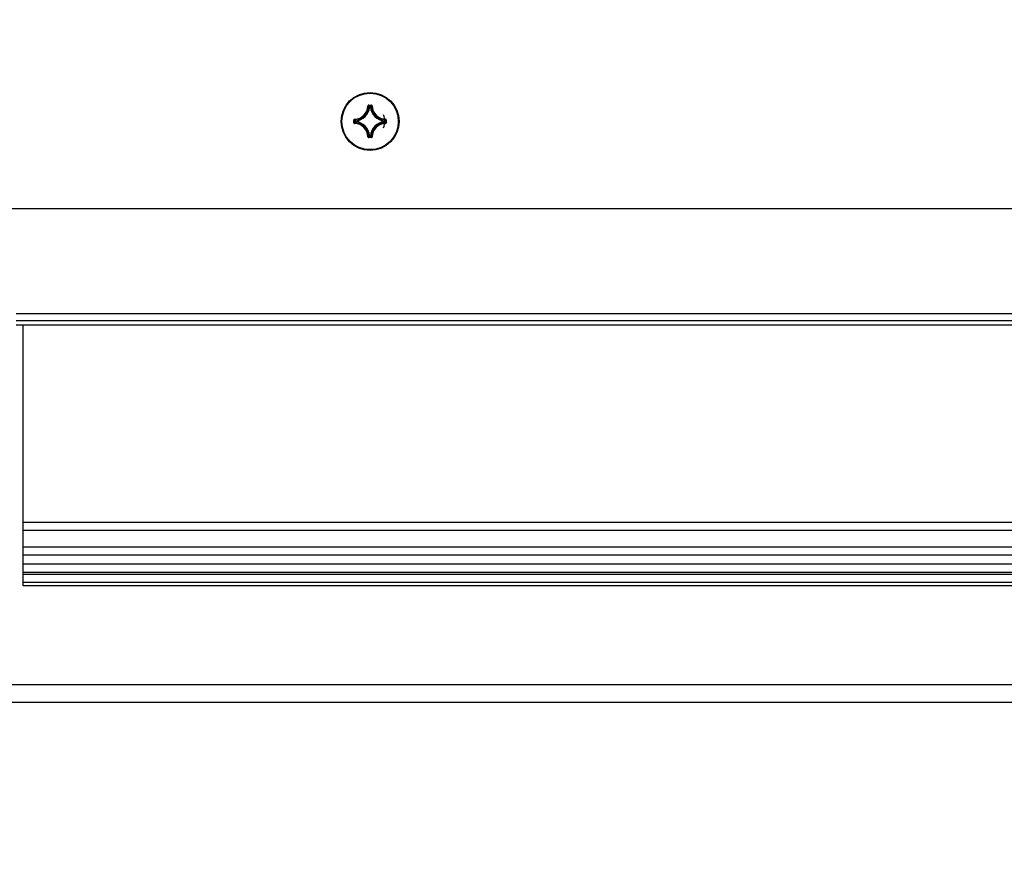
# Model space of a CAD drawing. Extents: x 0 to 420, y 0 to 297.
# Tile 49 of 77: x 240 to 268, y 204 to 228. Entities that reach past the tile are written whole.
import ezdxf

# ---------------------------------------------------------------- set-up
doc = ezdxf.new("R2010")
doc.units = 0
doc.header["$LTSCALE"] = 23.1
doc.layers.get('0').update_dxf_attribs({"linetype": 'CONTINUOUS'})
doc.layers.add('AXES', color=7, linetype='CONTINUOUS')
doc.layers.add('DIM_PILOTEES', color=7, linetype='CONTINUOUS')
doc.dimstyles.get("Standard").update_dxf_attribs({"dimtxt": 2.5, "dimasz": 2.5, "dimexe": 1.25, "dimexo": 0.625, "dimtad": 1, "dimcen": 2.5, "dimazin": 3, "dimtfac": 1, "dimtmove": 0, "dimatfit": 3})

# ---------------------------------------------------------------- blocks, each defined once
blk = doc.blocks.new('_FILLED')
at = {"color": 0, "linetype": 'BYBLOCK'}
blk.add_solid([(0, 0), (-1, 0.1429), (-1, -0.1429)], dxfattribs=at)
blk = doc.blocks.new('*D5')
at = {"layer": 'DIM_PILOTEES', "color": 2, "linetype": 'CONTINUOUS'}
for p, q in [((190.124, 209.109), (190.124, 278.743)), ((390.124, 209.109), (390.124, 278.743)), ((190.124, 276.743), (290.124, 276.743)), ((390.124, 276.743), (290.124, 276.743))]:
    blk.add_line(p, q, dxfattribs=at)
at = {"layer": 'DIM_PILOTEES', "color": 2, "linetype": 'CONTINUOUS', "xscale": 3.5, "yscale": 3.5, "zscale": 3.5, "rotation": 180}
blk.add_blockref('_FILLED', (190.124, 276.743), dxfattribs=at)
at = {"layer": 'DIM_PILOTEES', "color": 2, "linetype": 'CONTINUOUS', "xscale": 3.5, "yscale": 3.5, "zscale": 3.5}
blk.add_blockref('_FILLED', (390.124, 276.743), dxfattribs=at)
blk = doc.blocks.new('*D19')
at = {"layer": 'DIM_PILOTEES', "color": 2, "linetype": 'CONTINUOUS'}
for p, q in [((283.521, 203.333), (283.521, 210.833)), ((283.521, 210.833), (283.521, 201.633)), ((259.19, 203.333), (285.521, 203.333)), ((283.521, 182.254), (283.521, 201.633)), ((259.19, 199.933), (285.521, 199.933)), ((283.521, 199.933), (283.521, 182.254))]:
    blk.add_line(p, q, dxfattribs=at)
at = {"layer": 'DIM_PILOTEES', "color": 2, "linetype": 'CONTINUOUS', "xscale": 3.5, "yscale": 3.5, "zscale": 3.5}
for p, rotation in [((283.521, 203.333), 270), ((283.521, 199.933), 90)]:
    blk.add_blockref('_FILLED', p, dxfattribs=dict(at, rotation=rotation))

msp = doc.modelspace()

# ---------------------------------------------------------------- linework, layer by layer
at = {"color": 7, "linetype": 'CONTINUOUS'}
for p, q in [((249.876, 225.727), (249.886, 225.727)), ((249.896, 225.747), (249.896, 225.737)), ((249.896, 225.747), (249.975, 225.747)), ((249.896, 225.737), (249.975, 225.737)), ((249.907, 225.705), (249.918, 225.694)), ((249.927, 225.693), (249.918, 225.694)), ((249.922, 225.709), (249.927, 225.703)), ((249.927, 225.693), (249.927, 225.703)), ((249.927, 225.703), (249.944, 225.703)), ((249.927, 225.693), (249.943, 225.693)), ((249.949, 225.709), (249.944, 225.703)), ((249.944, 225.693), (249.944, 225.703)), ((249.944, 225.693), (249.953, 225.694)), ((249.975, 225.747), (249.975, 225.737)), ((249.995, 225.727), (249.985, 225.727)), ((249.476, 225.248), (249.476, 225.327)), ((249.476, 225.327), (249.486, 225.327)), ((249.486, 225.248), (249.486, 225.327)), ((249.496, 225.347), (249.496, 225.337)), ((249.514, 225.301), (249.52, 225.295)), ((249.514, 225.274), (249.52, 225.279)), ((249.517, 225.259), (249.529, 225.269)), ((249.52, 225.279), (249.52, 225.295)), ((249.53, 225.295), (249.52, 225.295)), ((249.53, 225.279), (249.52, 225.279)), ((249.53, 225.295), (249.529, 225.305)), ((249.53, 225.279), (249.529, 225.269)), ((249.53, 225.279), (249.53, 225.295)), ((250.341, 225.295), (250.342, 225.305)), ((250.341, 225.295), (250.341, 225.279)), ((250.341, 225.295), (250.351, 225.295)), ((250.341, 225.279), (250.342, 225.269)), ((250.341, 225.279), (250.351, 225.279)), ((250.353, 225.316), (250.342, 225.305)), ((250.357, 225.301), (250.351, 225.295)), ((250.351, 225.295), (250.351, 225.279)), ((250.357, 225.274), (250.351, 225.279)), ((250.375, 225.347), (250.375, 225.337)), ((250.385, 225.327), (250.385, 225.248)), ((250.395, 225.327), (250.385, 225.327)), ((250.395, 225.327), (250.395, 225.248)), ((249.476, 225.248), (249.486, 225.248)), ((249.496, 225.228), (249.496, 225.238)), ((250.375, 225.228), (250.375, 225.238)), ((250.395, 225.248), (250.385, 225.248)), ((249.876, 224.848), (249.886, 224.848)), ((249.896, 224.828), (249.896, 224.838)), ((249.975, 224.838), (249.896, 224.838)), ((249.975, 224.828), (249.896, 224.828)), ((249.927, 224.882), (249.918, 224.881)), ((249.922, 224.866), (249.927, 224.872)), ((249.927, 224.882), (249.927, 224.872)), ((249.943, 224.882), (249.927, 224.882)), ((249.944, 224.872), (249.927, 224.872)), ((249.944, 224.882), (249.944, 224.872)), ((249.944, 224.882), (249.953, 224.881)), ((249.949, 224.866), (249.944, 224.872)), ((249.964, 224.869), (249.953, 224.881)), ((249.975, 224.828), (249.975, 224.838)), ((249.995, 224.848), (249.985, 224.848)), ((385.464, 222.813), (194.764, 222.813)), ((280.314, 219.839), (239.914, 219.839)), ((239.914, 219.646), (280.314, 219.646)), ((280.314, 219.513), (239.914, 219.513)), ((240.114, 213.002), (240.114, 219.513)), ((280.114, 213.928), (240.114, 213.928)), ((280.114, 213.698), (240.114, 213.698)), ((280.114, 213.231), (240.114, 213.231)), ((240.114, 212.516), (240.114, 213.001)), ((280.114, 213.001), (240.114, 213.001)), ((280.114, 212.745), (240.114, 212.745)), ((240.114, 212.229), (240.114, 212.516)), ((280.114, 212.516), (240.114, 212.516)), ((280.114, 212.458), (240.114, 212.458)), ((240.114, 212.134), (240.114, 212.229)), ((280.114, 212.229), (240.114, 212.229)), ((280.114, 212.133), (240.114, 212.133)), ((387.124, 209.333), (193.224, 209.333)), ((387.224, 208.833), (193.024, 208.833))]:
    msp.add_line(p, q, dxfattribs=at)
for points in [[(249.896, 225.747), (249.893, 225.746), (249.89, 225.746), (249.887, 225.744), (249.885, 225.743), (249.882, 225.741), (249.88, 225.739), (249.879, 225.736), (249.877, 225.733), (249.877, 225.73), (249.876, 225.727)], [(249.886, 225.727), (249.886, 225.729), (249.887, 225.731), (249.888, 225.732), (249.889, 225.734), (249.891, 225.735), (249.892, 225.736), (249.894, 225.736), (249.896, 225.737)], [(249.886, 225.727), (249.891, 225.722), (249.897, 225.716), (249.902, 225.711), (249.907, 225.705)], [(249.896, 225.737), (249.901, 225.731), (249.907, 225.726), (249.912, 225.72), (249.917, 225.715), (249.922, 225.709)], [(249.918, 225.694), (249.918, 225.696), (249.919, 225.698), (249.92, 225.699), (249.921, 225.701), (249.922, 225.702), (249.924, 225.702), (249.926, 225.703), (249.927, 225.703)], [(249.944, 225.703), (249.945, 225.703), (249.947, 225.702), (249.949, 225.702), (249.95, 225.701), (249.951, 225.699), (249.952, 225.698), (249.953, 225.696), (249.953, 225.694)], [(249.975, 225.737), (249.97, 225.731), (249.964, 225.726), (249.959, 225.72), (249.954, 225.715), (249.949, 225.709)], [(249.985, 225.727), (249.98, 225.722), (249.974, 225.716), (249.969, 225.711), (249.964, 225.705), (249.953, 225.694)], [(249.995, 225.727), (249.994, 225.73), (249.994, 225.733), (249.992, 225.736), (249.991, 225.739), (249.989, 225.741), (249.986, 225.743), (249.984, 225.744), (249.981, 225.746), (249.978, 225.746), (249.975, 225.747)], [(249.975, 225.737), (249.977, 225.736), (249.979, 225.736), (249.98, 225.735), (249.982, 225.734), (249.983, 225.732), (249.984, 225.731), (249.985, 225.729), (249.985, 225.727)], [(249.496, 225.347), (249.493, 225.346), (249.49, 225.346), (249.487, 225.344), (249.484, 225.343), (249.482, 225.341), (249.48, 225.338), (249.478, 225.336), (249.477, 225.333), (249.477, 225.33), (249.476, 225.327)], [(249.486, 225.327), (249.486, 225.329), (249.487, 225.331), (249.488, 225.332), (249.489, 225.334), (249.491, 225.335), (249.492, 225.336), (249.494, 225.336), (249.496, 225.337)], [(249.486, 225.327), (249.492, 225.322), (249.497, 225.316), (249.503, 225.311), (249.508, 225.306), (249.514, 225.301)], [(249.486, 225.248), (249.492, 225.253), (249.497, 225.258), (249.503, 225.264), (249.508, 225.269), (249.514, 225.274)], [(249.496, 225.337), (249.501, 225.331), (249.507, 225.326), (249.512, 225.321), (249.517, 225.316), (249.529, 225.305)], [(249.496, 225.238), (249.501, 225.243), (249.507, 225.248), (249.512, 225.254), (249.517, 225.259)], [(249.52, 225.295), (249.52, 225.297), (249.52, 225.299), (249.521, 225.301), (249.522, 225.302), (249.524, 225.303), (249.525, 225.304), (249.527, 225.305), (249.529, 225.305)], [(249.529, 225.269), (249.527, 225.27), (249.525, 225.27), (249.524, 225.271), (249.522, 225.273), (249.521, 225.274), (249.52, 225.276), (249.52, 225.278), (249.52, 225.279)], [(250.342, 225.305), (250.344, 225.305), (250.346, 225.304), (250.347, 225.303), (250.349, 225.302), (250.35, 225.301), (250.351, 225.299), (250.351, 225.297), (250.351, 225.295)], [(250.351, 225.279), (250.351, 225.277), (250.351, 225.276), (250.35, 225.274), (250.349, 225.273), (250.347, 225.271), (250.346, 225.27), (250.344, 225.27), (250.342, 225.269)], [(250.375, 225.238), (250.37, 225.243), (250.364, 225.248), (250.359, 225.254), (250.353, 225.259), (250.342, 225.269)], [(250.375, 225.337), (250.37, 225.331), (250.364, 225.326), (250.359, 225.321), (250.353, 225.316)], [(250.385, 225.327), (250.379, 225.322), (250.374, 225.316), (250.368, 225.311), (250.363, 225.306), (250.357, 225.301)], [(250.385, 225.248), (250.379, 225.253), (250.374, 225.258), (250.368, 225.264), (250.363, 225.269), (250.357, 225.274)], [(250.395, 225.327), (250.394, 225.33), (250.394, 225.333), (250.393, 225.336), (250.391, 225.338), (250.389, 225.341), (250.387, 225.343), (250.384, 225.344), (250.381, 225.346), (250.378, 225.346), (250.375, 225.347)], [(250.375, 225.337), (250.377, 225.336), (250.379, 225.336), (250.38, 225.335), (250.382, 225.334), (250.383, 225.332), (250.384, 225.331), (250.384, 225.329), (250.385, 225.327)], [(249.476, 225.248), (249.477, 225.245), (249.477, 225.242), (249.478, 225.239), (249.48, 225.236), (249.482, 225.234), (249.484, 225.232), (249.487, 225.23), (249.49, 225.229), (249.493, 225.228), (249.496, 225.228)], [(249.496, 225.238), (249.494, 225.238), (249.492, 225.239), (249.491, 225.24), (249.489, 225.241), (249.488, 225.242), (249.487, 225.244), (249.486, 225.246), (249.486, 225.248)], [(250.385, 225.248), (250.384, 225.246), (250.384, 225.244), (250.383, 225.242), (250.382, 225.241), (250.38, 225.24), (250.379, 225.239), (250.377, 225.238), (250.375, 225.238)], [(250.375, 225.228), (250.378, 225.228), (250.381, 225.229), (250.384, 225.23), (250.387, 225.232), (250.389, 225.234), (250.391, 225.236), (250.393, 225.239), (250.394, 225.242), (250.394, 225.245), (250.395, 225.248)], [(249.876, 224.848), (249.877, 224.844), (249.877, 224.842), (249.879, 224.839), (249.88, 224.836), (249.882, 224.834), (249.885, 224.832), (249.887, 224.83), (249.89, 224.829), (249.893, 224.828), (249.896, 224.828)], [(249.886, 224.848), (249.891, 224.853), (249.897, 224.858), (249.902, 224.864), (249.907, 224.869), (249.918, 224.881)], [(249.896, 224.838), (249.894, 224.838), (249.892, 224.839), (249.891, 224.84), (249.889, 224.841), (249.888, 224.842), (249.887, 224.844), (249.886, 224.846), (249.886, 224.848)], [(249.896, 224.838), (249.901, 224.844), (249.907, 224.849), (249.912, 224.855), (249.917, 224.86), (249.922, 224.866)], [(249.927, 224.872), (249.926, 224.872), (249.924, 224.872), (249.922, 224.873), (249.921, 224.874), (249.92, 224.875), (249.919, 224.877), (249.918, 224.879), (249.918, 224.881)], [(249.953, 224.881), (249.953, 224.879), (249.952, 224.877), (249.951, 224.875), (249.95, 224.874), (249.949, 224.873), (249.947, 224.872), (249.945, 224.872), (249.944, 224.872)], [(249.975, 224.838), (249.97, 224.844), (249.964, 224.849), (249.959, 224.855), (249.954, 224.86), (249.949, 224.866)], [(249.985, 224.848), (249.98, 224.853), (249.974, 224.858), (249.969, 224.864), (249.964, 224.869)], [(249.985, 224.848), (249.985, 224.846), (249.984, 224.844), (249.983, 224.842), (249.982, 224.841), (249.98, 224.84), (249.979, 224.839), (249.977, 224.838), (249.975, 224.838)], [(249.975, 224.828), (249.978, 224.828), (249.981, 224.829), (249.984, 224.83), (249.986, 224.832), (249.989, 224.834), (249.991, 224.836), (249.992, 224.839), (249.994, 224.842), (249.994, 224.844), (249.995, 224.848)]]:
    msp.add_lwpolyline(points, dxfattribs=at)
msp.add_circle((249.936, 225.287), 0.82, dxfattribs=at)
for centre, radius, start, end in [((249.485, 225.737), 0.401, 271.5011, 358.4989), ((249.485, 225.737), 0.391, 271.5011, 358.4989), ((249.485, 225.737), 0.434, 275.7059, 354.2941), ((249.485, 225.737), 0.444, 275.7053, 354.2947), ((250.385, 225.737), 0.444, 185.7054, 264.2948), ((250.385, 225.737), 0.434, 185.7059, 264.2941), ((250.385, 225.737), 0.401, 181.5011, 268.4989), ((250.385, 225.737), 0.391, 181.5011, 268.4989), ((249.485, 224.837), 0.434, 5.7059, 84.2941), ((249.485, 224.837), 0.444, 5.7053, 84.2948), ((249.936, 225.287), 0.33, 164.5025, 180), ((250.385, 224.837), 0.444, 95.7054, 174.2948), ((250.385, 224.837), 0.434, 95.7059, 174.2941), ((249.936, 225.287), 0.33, 344.5025, 360), ((249.936, 225.287), 0.42, 334.2861, 25.7139), ((249.485, 224.837), 0.401, 1.5011, 88.4989), ((249.485, 224.837), 0.391, 1.5011, 88.4989), ((250.385, 224.837), 0.401, 91.5011, 178.4989), ((250.385, 224.837), 0.391, 91.5011, 178.4989)]:
    msp.add_arc(centre, radius, start, end, dxfattribs=at)
at = {"layer": 'AXES', "color": 7, "linetype": 'CONTINUOUS'}
msp.add_circle((249.935, 225.287), 0.8, dxfattribs=at)

# ---------------------------------------------------------------- dimensions: what is measured, and where the dimension line sits
at = {"layer": 'DIM_PILOTEES', "color": 2, "linetype": 'CONTINUOUS'}
for base, p1, p2, angle, picture, middle in [((190.124, 276.743), (390.124, 209.109), (190.124, 209.109), 180, '*D5', (281.365, 276.743)), ((283.521, 199.933), (259.19, 203.333), (259.19, 199.933), 270, '*D19', (283.521, 182.254))]:
    dim = msp.add_linear_dim(base=base, p1=p1, p2=p2, angle=angle, dimstyle='Standard', dxfattribs=at)
    dim.commit()
    dim.dimension.update_dxf_attribs({"geometry": picture, "text_midpoint": middle, "dimtype": 128})

doc.saveas('drawing.dxf')
